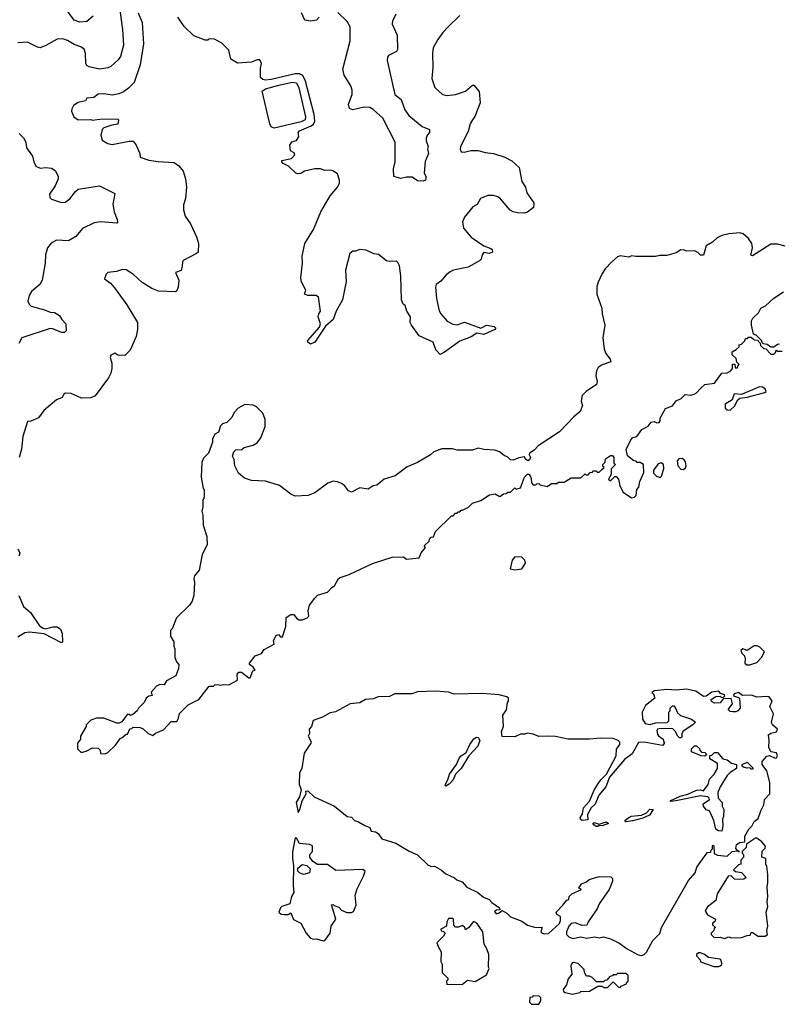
# Model space of a CAD drawing. Extents: x 2086813 to 2278017, y 548126 to 753336.
# Tile 39 of 256: x 2192819 to 2198207, y 557280 to 564276. Entities that reach past the tile are written whole.
import ezdxf

# ---------------------------------------------------------------- set-up
doc = ezdxf.new("R2010")
doc.units = 0

msp = doc.modelspace()

# ---------------------------------------------------------------- linework, layer by layer
at = {"layer": '0CON10XD'}
for points in [[(2193511.7, 564485), (2193547.9, 564205), (2193555.3, 564095), (2193533.4, 564015), (2193519, 563991.1), (2193465, 563943.6), (2193445, 563934.6), (2193385, 563925.4), (2193311.7, 563941.7), (2193295, 563951.4), (2193287.8, 563965), (2193286.2, 564035), (2193275.3, 564065.3), (2193252.8, 564082.8), (2193205, 564100.4), (2193157, 564127), (2193125, 564140), (2193085, 564136.4), (2193005, 564091.5), (2192965, 564076.9), (2192945, 564081.1), (2192875, 564115.7), (2192805, 564111.4)], [(2193340.3, 564299.7), (2193295, 564262.9), (2193245, 564257.1), (2193205, 564272.9), (2193152.9, 564342.9)], [(2193660, 564325), (2193688.8, 564255), (2193698, 564105), (2193674.3, 563955.7), (2193630.6, 563829.4), (2193590.5, 563789.6), (2193555, 563763.3), (2193521.7, 563748.3), (2193475, 563740), (2193415, 563748), (2193375, 563745.8), (2193345, 563722.5), (2193295, 563717.5), (2193285, 563700), (2193235, 563687.5), (2193200, 563665), (2193188.3, 563641.7), (2193187.5, 563625), (2193202.5, 563585), (2193235, 563563.3), (2193325, 563567.5), (2193335, 563562.5), (2193405, 563572.5), (2193515, 563570), (2193520, 563565), (2193515, 563532.5), (2193473.6, 563526.4), (2193415, 563507.5), (2193403.9, 563496.1), (2193393.8, 563455), (2193405, 563420), (2193445, 563396), (2193475, 563390), (2193595, 563413.3), (2193625, 563412.5), (2193646.7, 563385), (2193672.5, 563325), (2193675, 563300), (2193735, 563278.8), (2193802.7, 563267.3)], [(2195945, 564305.8), (2195862, 564225), (2195823.8, 564185), (2195788.8, 564135), (2195756.7, 564075), (2195750, 564035), (2195753.8, 563935), (2195747, 563857), (2195767.5, 563795), (2195822.5, 563745), (2195855, 563736.2), (2195915, 563744), (2195985, 563767.5), (2196035, 563810), (2196045, 563810), (2196082.5, 563765), (2196089.2, 563685), (2196051.7, 563588.3), (2196035.7, 563565), (2196018.6, 563535), (2196005, 563482.5), (2195948.8, 563375), (2195946.4, 563356.4), (2195955, 563337.5), (2195975, 563334), (2196022.7, 563347.3), (2196075, 563347.1), (2196125, 563331.5), (2196183.3, 563325), (2196265, 563299.5), (2196315, 563273.3), (2196367.5, 563225), (2196384.5, 563125), (2196410.6, 563085), (2196420, 563045), (2196470, 562975), (2196471.2, 562965), (2196468.8, 562941.2), (2196425, 562909.2), (2196405, 562901.4), (2196355, 562904.2), (2196325, 562910), (2196303.6, 562923.6), (2196235, 563004), (2196215, 563017.1), (2196185, 563026.9), (2196145, 563026.9), (2196092.5, 563005), (2196067.7, 562962.3), (2196037.5, 562945), (2195977.7, 562872.3), (2195965, 562840), (2195970, 562795), (2196025, 562730), (2196115, 562670), (2196165, 562651.2), (2196173.9, 562643.9), (2196176.7, 562625), (2196155, 562614.2), (2196115, 562622.5), (2196102.5, 562605), (2196097.5, 562575), (2196085, 562562.5), (2196005, 562517.5), (2195900, 562495), (2195876.4, 562483.6), (2195847, 562463), (2195811.2, 562418.8), (2195778, 562395), (2195772.2, 562375), (2195778.5, 562295), (2195797.4, 562207.4), (2195809.2, 562185), (2195854.6, 562134.6), (2195895, 562111.4), (2195925, 562107.5), (2195977, 562127), (2196094, 562084), (2196135, 562105.8), (2196190, 562095), (2196200, 562085), (2196193.3, 562075), (2196115, 562040), (2196065, 562048.8), (2196025, 562022.9), (2195945, 561991.4), (2195835, 561913.8), (2195805, 561897.5), (2195775, 561930), (2195756.2, 561985), (2195655, 562030), (2195600.5, 562105), (2195593.3, 562125), (2195594.3, 562165), (2195567.5, 562205), (2195556.2, 562246.2), (2195542.5, 562255), (2195530, 562285), (2195526.2, 562455), (2195516.1, 562526.1), (2195505, 562550), (2195495, 562560), (2195445, 562557.5), (2195423, 562563), (2195367, 562607), (2195335, 562612.5), (2195279.3, 562639.3), (2195235, 562642.5), (2195205, 562630), (2195185, 562630), (2195162.5, 562615), (2195134, 562495), (2195137.5, 562415), (2195111.2, 562285), (2195065.6, 562205), (2195045, 562145.8), (2194990.9, 562099.1), (2194916, 561985), (2194885, 561971.2), (2194865, 561983.8), (2194862.5, 561995), (2194948.5, 562091.5), (2194956, 562116), (2194939.4, 562165), (2194942.9, 562185), (2194956, 562205), (2194941.2, 562305), (2194925, 562316), (2194866.4, 562316.4), (2194842.5, 562325), (2194850.8, 562355), (2194819.1, 562419.1), (2194815.7, 562445), (2194827.8, 562545), (2194824.4, 562595.6), (2194844.6, 562685.4), (2194905.8, 562785), (2194958.7, 562911.3), (2195023.8, 563025), (2195076, 563085), (2195090, 563115), (2195090, 563135), (2195075, 563180), (2195041.7, 563201.7), (2195025, 563206.2), (2194986.4, 563203.6), (2194955, 563216.2), (2194915, 563216.7), (2194840.7, 563199.3), (2194815, 563182.5), (2194795, 563180), (2194780, 563185), (2194727.5, 563235), (2194690, 563255), (2194680, 563265), (2194680, 563275), (2194750.3, 563289.7), (2194773.3, 563315), (2194769.3, 563329.3), (2194742.5, 563345), (2194737.5, 563385), (2194751.7, 563408.3), (2194785, 563417.5), (2194802.5, 563445), (2194797.5, 563475), (2194806.7, 563485), (2194888.8, 563521.2), (2194905.9, 563534.1), (2194915.4, 563555), (2194911.3, 563601.3), (2194848.7, 563838.7), (2194828.8, 563878.8), (2194805, 563890.8), (2194775, 563890), (2194605, 563851.8), (2194565, 563847.1), (2194545, 563851.2), (2194530, 563865), (2194528.3, 563931.7), (2194536.2, 563965), (2194525, 563990), (2194505, 563990), (2194465, 563973.3), (2194365, 563966.7), (2194317.5, 563995), (2194305, 564060), (2194255, 564110), (2194201.7, 564138.3), (2194165, 564140), (2194155, 564130), (2194135, 564130), (2194055, 564160), (2193987, 564227), (2193943, 564293)], [(2194945.7, 564294.3), (2194927, 564273), (2194885, 564264.2), (2194843.6, 564273.6), (2194820.8, 564325)], [(2195490, 564315), (2195465.8, 564265), (2195464.2, 564245), (2195500, 564165), (2195503.3, 564065), (2195495, 564050), (2195439.1, 564020.9), (2195431.5, 564008.5), (2195429.4, 563985), (2195484.3, 563745), (2195528.9, 563708.9), (2195554.3, 563635), (2195582, 563595), (2195677.9, 563517.9), (2195728.8, 563495), (2195728.8, 563475), (2195712.5, 563455), (2195706.7, 563435), (2195706.7, 563415), (2195721.2, 563375), (2195716.2, 563355), (2195722, 563325), (2195699.3, 563269.3), (2195692.5, 563185), (2195702.5, 563165), (2195703, 563147), (2195700, 563135), (2195685, 563127.5), (2195645, 563130), (2195606.4, 563156.4), (2195565, 563156.2), (2195525, 563147.5), (2195475, 563162.5), (2195474.3, 563215), (2195485.7, 563265), (2195485.5, 563405), (2195397.5, 563575), (2195328.8, 563638.8), (2195305, 563652.5), (2195265, 563654.6), (2195185, 563635.7), (2195160.8, 563645), (2195154.7, 563675.3), (2195179.1, 563745), (2195180, 563775), (2195169.6, 563805), (2195122.2, 563882.2), (2195114.7, 563925), (2195165, 564126.7), (2195166.7, 564225), (2195145, 564262.7), (2195077.7, 564327.7)], [(2194625, 563504.8), (2194605, 563514.7), (2194595.6, 563535), (2194541.9, 563768.1), (2194564.8, 563785.2), (2194659.5, 563810.5), (2194755, 563832.2), (2194785, 563826.5), (2194801.7, 563791.7), (2194848, 563585), (2194845.3, 563565), (2194818.8, 563551.2), (2194625, 563504.8)], [(2192815, 563466.7), (2192845, 563436.7), (2192861.2, 563405), (2192866.7, 563365), (2192910, 563305), (2192918.8, 563265), (2192934.1, 563234.1), (2192965, 563221.2), (2193005, 563226.2), (2193045, 563221.2), (2193070, 563205), (2193091.2, 563165), (2193092, 563145), (2193070, 563095), (2193030, 563035), (2193032.3, 563012.3), (2193045, 563000), (2193115, 562976.2), (2193140.5, 562979.6), (2193175, 563002.5), (2193214, 563056), (2193235, 563071.1), (2193385, 563096.5), (2193495, 563040), (2193481.1, 562965), (2193489.8, 562909.8), (2193510.8, 562855), (2193513.6, 562836.4), (2193509.2, 562830.8), (2193395, 562838.9), (2193347.6, 562832.4), (2193265, 562791.4), (2193217.3, 562735), (2193165, 562703.8), (2193079.1, 562709.1), (2193041.8, 562688.2), (2193016.1, 562653.9), (2193002.1, 562605), (2192999.6, 562545), (2192978, 562425), (2192962.3, 562395), (2192901.5, 562345), (2192885.6, 562315), (2192876.9, 562275), (2192885, 562253.8), (2192900.2, 562240.2), (2192995, 562215.4), (2193035, 562198.9), (2193066.7, 562195), (2193101.2, 562175), (2193116.7, 562145), (2193146.2, 562115), (2193148, 562065), (2193135.7, 562054.3), (2193115, 562054.4), (2193055, 562080), (2193035, 562080.6), (2192834.2, 562015.8), (2192813.1, 561975)], [(2193802.7, 563267.3), (2193915, 563260), (2193948.3, 563238.3), (2193978.9, 563198.9), (2193995.9, 563144.1), (2194002.9, 563085), (2193996.9, 563005), (2193981.3, 562961.3), (2193981.9, 562925), (2193995, 562880), (2194032, 562825), (2194073.9, 562733.9), (2194088, 562685), (2194086.2, 562625), (2194075, 562613.8), (2193980, 562565), (2193973.8, 562555), (2193973.6, 562523.6), (2193965, 562493.3), (2193925, 562480), (2193949.2, 562425), (2193943.8, 562375), (2193935, 562350), (2193925, 562342.5), (2193805, 562346), (2193757.5, 562365), (2193687.7, 562407.7), (2193625.8, 562465.8), (2193575, 562498.8), (2193549.3, 562500.7), (2193505, 562487.5), (2193445, 562480), (2193431.7, 562468.3), (2193420, 562435), (2193463, 562403), (2193491.7, 562371.7), (2193580.6, 562250.6), (2193656.4, 562123.6), (2193656.2, 562075), (2193646.1, 562023.9), (2193602.3, 561927.7), (2193565, 561890), (2193515, 561892.5), (2193495, 561907.5), (2193465, 561892.5), (2193461.2, 561875), (2193473.8, 561835), (2193473.6, 561796.4), (2193465.9, 561764.1), (2193448.8, 561731.2), (2193355, 561602.9), (2193325, 561589.4), (2193257.7, 561587.7), (2193185, 561620), (2193145, 561623.3), (2193132.5, 561615), (2193119.3, 561590.7), (2193080, 561575), (2192990.7, 561499.3), (2192953, 561447), (2192897, 561423), (2192875, 561420), (2192840, 561315), (2192831.4, 561225), (2192815.6, 561164.4)], [(2198257, 562667), (2198200.7, 562680.7), (2198155, 562680), (2198025, 562597.5), (2198012.5, 562602.5), (2198023.3, 562655), (2198020, 562685), (2197995, 562720), (2197957.5, 562755), (2197935, 562761.2), (2197855, 562753.8), (2197805, 562743.3), (2197773.3, 562726.7), (2197740, 562695), (2197695, 562670), (2197675, 562602.5), (2197655, 562602.5), (2197635, 562622.5), (2197615, 562632.5), (2197555, 562630), (2197541.7, 562638.3), (2197515, 562640), (2197481.7, 562618.3), (2197415, 562600), (2197365, 562600), (2197335, 562592.5), (2197195, 562592.5), (2197165, 562597.5), (2197145, 562587.5), (2197085, 562598.8), (2197065, 562590), (2197024.1, 562555.9), (2196976.7, 562505), (2196955, 562472.5), (2196928.3, 562411.7), (2196919.3, 562380.7), (2196918.8, 562325), (2196953.3, 562225), (2196956.7, 562185), (2196976.1, 562106.1), (2196960, 562015), (2196970, 561935), (2196983.3, 561905), (2197012.5, 561865), (2197017.5, 561845), (2196955, 561823.8), (2196926.7, 561805), (2196915, 561780), (2196910, 561745), (2196920, 561705), (2196917, 561683), (2196842.5, 561635), (2196813.9, 561606.1), (2196807.5, 561565), (2196816.7, 561535), (2196798.8, 561491.2), (2196753.8, 561455), (2196652, 561348), (2196501.7, 561248.3), (2196473.9, 561216.1), (2196440, 561195), (2196437.5, 561185), (2196446.2, 561165), (2196440.5, 561149.6), (2196428.3, 561141.7), (2196410, 561155), (2196405, 561170), (2196365, 561163.8), (2196325, 561146.7), (2196305, 561147.5), (2196285, 561167.5), (2196259.3, 561179.3), (2196226.1, 561206.1), (2196193, 561217), (2196115, 561222.5), (2196075, 561232.5), (2196035, 561217.5), (2195925, 561217.5), (2195893, 561227), (2195817, 561227), (2195760, 561205), (2195736.1, 561183.9), (2195645, 561130), (2195571.7, 561098.3), (2195485, 561033.8), (2195408.3, 561011.7), (2195355, 560967.5), (2195330, 560965), (2195295, 560940), (2195235, 560948.8), (2195175, 560920), (2195155, 560927.5), (2195125, 560966.7), (2195105, 560980), (2195075, 560992.5), (2195045, 560996.7), (2195006.4, 560983.6), (2194915.8, 560914.2), (2194867.5, 560895), (2194775, 560890), (2194743.9, 560903.9), (2194665, 560966.7), (2194565, 560996.7), (2194465, 561002.5), (2194415, 561017.5), (2194373.6, 561053.6), (2194347.5, 561105), (2194341.7, 561151.7), (2194330, 561175), (2194340, 561205), (2194355, 561220), (2194397, 561223), (2194413, 561237), (2194477, 561253), (2194505, 561270), (2194532.5, 561305), (2194562.5, 561385), (2194562.5, 561435), (2194545, 561480), (2194523, 561503), (2194500, 561525), (2194477, 561537), (2194418.3, 561541.7), (2194370, 561515), (2194342.5, 561485), (2194325, 561450), (2194290, 561415), (2194260, 561405), (2194245, 561390), (2194230, 561345), (2194205, 561330), (2194187.5, 561295), (2194187.5, 561275), (2194160, 561195), (2194125, 561160), (2194113, 561133), (2194107.5, 561025), (2194122.5, 560945), (2194130, 560935), (2194130, 560895), (2194127, 560873), (2194120, 560865), (2194120, 560815), (2194112.5, 560785), (2194120, 560755), (2194122.5, 560685), (2194146.7, 560605), (2194150, 560545), (2194113.6, 560476.4), (2194093.3, 560365), (2194061.2, 560325), (2194056.2, 560305), (2194061.2, 560275), (2194056.4, 560186.4), (2194043.8, 560145), (2194023.9, 560116.1), (2193933.3, 560025), (2193901.7, 559948.3), (2193890, 559935), (2193890, 559895), (2193912.5, 559855), (2193912.5, 559825), (2193920, 559805), (2193920, 559745), (2193933, 559713), (2193950, 559695), (2193947.5, 559665), (2193927.5, 559615), (2193861.7, 559578.3), (2193845, 559550), (2193815, 559552.5), (2193790.7, 559539.3), (2193753, 559497), (2193760, 559475), (2193735, 559470), (2193716.7, 559455), (2193703.3, 559425), (2193662.5, 559385), (2193652.5, 559365), (2193621.7, 559338.3), (2193605, 559332.5), (2193595, 559340), (2193581.7, 559338.3), (2193543.6, 559286.4), (2193525, 559277.5), (2193508.3, 559278.3), (2193415, 559312.5), (2193365, 559312.5), (2193325, 559300), (2193290, 559265), (2193290, 559255), (2193250, 559185), (2193250, 559165), (2193230, 559135), (2193230, 559095), (2193252.5, 559072.5), (2193265, 559072.5), (2193291.7, 559078.3), (2193335, 559102.5), (2193375, 559100), (2193390, 559085), (2193391.7, 559061.7), (2193425, 559060)], [(2198215, 561970), (2198201.7, 561968.3), (2198175, 561950), (2198155, 561950), (2198127, 561967), (2198101.7, 561971.7), (2198091.7, 561981.7), (2198090, 561995), (2198050, 562035), (2198031.7, 562041.7), (2198017.5, 562105), (2198017.5, 562135), (2198027.5, 562155), (2198066.1, 562193.9), (2198084.1, 562225.9), (2198116.1, 562243.9), (2198175, 562297.5), (2198245, 562342.5)], [(2193425, 559060), (2193445, 559070), (2193499.3, 559120.7), (2193535, 559170), (2193545, 559172.5), (2193575, 559200), (2193585, 559200), (2193601.7, 559238.3), (2193615, 559240), (2193625, 559250), (2193675, 559247.5), (2193696.4, 559236.4), (2193730, 559205), (2193765, 559190), (2193783, 559207), (2193839.3, 559230.7), (2193895, 559290), (2193935, 559290), (2193947, 559313), (2193953.6, 559346.4), (2194015, 559407.5), (2194090, 559445), (2194165, 559540), (2194195, 559540), (2194205, 559550), (2194225, 559552.5), (2194245, 559547.5), (2194265, 559552.5), (2194305, 559550), (2194366.1, 559583.9), (2194363.3, 559625), (2194375, 559640), (2194395, 559638.8), (2194445, 559600), (2194455, 559600), (2194475, 559650), (2194490, 559655), (2194477.5, 559675), (2194450, 559695), (2194450, 559705), (2194490, 559755), (2194537, 559773), (2194555, 559800), (2194625, 559840), (2194622.5, 559865), (2194640.7, 559899.3), (2194656.4, 559906.4), (2194671.7, 559891.7), (2194685, 559890), (2194710, 559965), (2194711.7, 560028.3), (2194745, 560050), (2194765, 560050), (2194783.6, 560023.6), (2194800.7, 560010.7), (2194828.3, 560011.7), (2194860, 560025), (2194871.7, 560038.3), (2194867.5, 560075), (2194877.5, 560115), (2194913.9, 560166.1), (2194934.1, 560185.9), (2195005, 560207.5), (2195035, 560242.5), (2195055.8, 560254.2), (2195084.2, 560305.8), (2195095, 560313.3), (2195160, 560335), (2195325, 560412.5), (2195465, 560457.5), (2195545, 560460), (2195565, 560442.5), (2195657, 560453), (2195671.2, 560488.8), (2195700, 560525), (2195691.7, 560538.3), (2195728.3, 560571.7), (2195730, 560585), (2195741.7, 560598.3), (2195758.3, 560601.7), (2195771.7, 560638.3), (2195885, 560750), (2195898.3, 560751.7), (2195915, 560770), (2195925, 560770), (2195931.7, 560778.3), (2195945, 560780), (2195955, 560790), (2195965, 560790), (2196007, 560813), (2196035, 560840), (2196095, 560860), (2196155, 560900), (2196195, 560907.5), (2196225, 560890), (2196235, 560890), (2196255, 560907.5), (2196275, 560910), (2196285, 560920), (2196305, 560920), (2196335, 560950), (2196345, 560940), (2196375, 560950), (2196403.8, 561025), (2196425, 561046.2), (2196435, 561046.2), (2196444.3, 561034.3), (2196452, 561015), (2196453.3, 560985), (2196465, 560970), (2196485, 560970), (2196491.7, 560978.3), (2196505, 560980), (2196515, 560970), (2196565, 560960), (2196595, 560980), (2196635, 560980), (2196645, 560990), (2196685, 560990), (2196735, 561020), (2196805, 561020), (2196835, 561050), (2196841.7, 561041.7), (2196855, 561040), (2196871.7, 561058.3), (2196888.3, 561061.7), (2196895, 561070), (2196915, 561070), (2196921.7, 561061.7), (2196935, 561060), (2196951.7, 561078.3), (2196970, 561095), (2196961.7, 561101.7), (2196960, 561115), (2196978.3, 561131.7), (2196980, 561155), (2197015, 561180), (2197028.3, 561178.3), (2197040, 561165), (2197040, 561125), (2197050, 561115), (2197020, 561085), (2197020, 561045), (2197001.7, 561011.7), (2197015, 561000), (2197045, 561030), (2197055, 561030), (2197071.7, 561011.7), (2197082.5, 560965), (2197105, 560920), (2197165, 560877.5), (2197185, 560882.5), (2197197.5, 560895), (2197203, 560937), (2197217.5, 560955), (2197222.5, 560995), (2197251.7, 561058.3), (2197250, 561115), (2197225, 561130), (2197205, 561130), (2197198.3, 561138.3), (2197181.7, 561141.7), (2197136.4, 561176.4), (2197127, 561223), (2197159.3, 561290.7), (2197173.9, 561306.1), (2197195, 561312.5), (2197210, 561325), (2197237, 561363), (2197283, 561387), (2197303.9, 561416.1), (2197325, 561420), (2197345, 561412.5), (2197360, 561415), (2197367.5, 561425), (2197367.5, 561445), (2197407, 561513), (2197455, 561533.3), (2197482.3, 561567.7), (2197517.5, 561585), (2197545, 561612.5), (2197585, 561607.5), (2197610, 561615), (2197626.4, 561623.6), (2197653.6, 561656.4), (2197686.4, 561683.6), (2197755, 561692.5), (2197805, 561763.3), (2197845, 561766.2), (2197870, 561780), (2197881.7, 561798.3), (2197881.7, 561828.3), (2197898.3, 561828.3), (2197901.7, 561801.7), (2197918.3, 561801.7), (2197920, 561815), (2197930, 561825), (2197911.7, 561841.7), (2197908.3, 561868.3), (2197880, 561895), (2197880, 561915), (2197908.3, 561931.7), (2197928.3, 561951.7), (2197930, 561965), (2197945, 561970), (2197970, 561995), (2197975, 562010), (2197988.3, 562011.7), (2197995, 562020), (2198015, 562020), (2198028.3, 562008.3), (2198035, 562000), (2198058.3, 561998.3), (2198078.3, 561978.3), (2198081.7, 561961.7), (2198105, 561940), (2198118.3, 561938.3), (2198155, 561900), (2198175, 561900), (2198188.3, 561911.7), (2198191.7, 561928.3), (2198205, 561920), (2198235, 561920)], [(2197865, 561502.5), (2197895, 561530), (2197920, 561575), (2197933, 561587), (2197985, 561593.3), (2198112.5, 561627.5), (2198120, 561635), (2198113.6, 561653.6), (2198095.8, 561665.8), (2198072.9, 561667.1), (2197947, 561613), (2197893, 561617), (2197880, 561575), (2197830, 561545), (2197830, 561515), (2197843, 561503), (2197865, 561502.5)], [(2197535, 561080), (2197548.8, 561091.2), (2197552.5, 561105), (2197547.5, 561135), (2197539.3, 561149.3), (2197525, 561157.5), (2197500, 561155), (2197488.3, 561141.7), (2197493.3, 561105), (2197515, 561082.5), (2197535, 561080)], [(2197365, 561020), (2197377, 561033), (2197393.3, 561085), (2197392.5, 561115), (2197375, 561127.5), (2197355, 561120), (2197320, 561075), (2197320, 561055), (2197345, 561030), (2197358.3, 561028.3), (2197365, 561020)], [(2192805.6, 560515.6), (2192818.8, 560485), (2192813.3, 560465)], [(2196335, 560366.7), (2196385, 560373.3), (2196412.5, 560415), (2196407.5, 560435), (2196385, 560457.5), (2196335, 560460), (2196317.5, 560435), (2196303, 560373), (2196335, 560366.7)], [(2192811.9, 560185), (2192846.2, 560106.2), (2192895, 560063.1), (2192959.5, 559969.5), (2192985, 559951.9), (2193005, 559948.1), (2193055, 559962.5), (2193085, 559961.5), (2193107.5, 559945), (2193119.1, 559915), (2193123, 559857), (2193115, 559847.5), (2192993.1, 559913.1), (2192885, 559923.8), (2192855, 559920), (2192805, 559887.5)], [(2198005, 559692.5), (2198055, 559707.5), (2198087, 559743), (2198110, 559785), (2198077, 559817), (2198056.4, 559826.4), (2198035, 559826.7), (2197987, 559793), (2197955, 559806.7), (2197940, 559795), (2197947.5, 559775), (2197967, 559757), (2197972.5, 559735), (2197970, 559705), (2197983, 559693), (2198005, 559692.5)], [(2197235, 557627.5), (2197255, 557633.1), (2197270.2, 557649.8), (2197315, 557732.9), (2197366.1, 557783.9), (2197378.6, 557825), (2197570.3, 558159.7), (2197616.7, 558215), (2197628.8, 558255), (2197695, 558347.5), (2197705, 558357.5), (2197728.3, 558361.7), (2197730, 558375), (2197740, 558385), (2197740, 558405), (2197745, 558410), (2197750, 558405), (2197751.7, 558351.7), (2197775, 558340), (2197845, 558333.3), (2197880, 558365), (2197920, 558370), (2197928.3, 558361.7), (2197928.3, 558368.3), (2197920, 558370), (2197906.7, 558386.7), (2197910, 558415), (2197935, 558430.8), (2197970, 558435), (2197970, 558475), (2197997.5, 558525), (2198020, 558545), (2198035, 558580), (2198065, 558600), (2198082.5, 558655), (2198103.3, 558696.7), (2198108.8, 558735), (2198146, 558775), (2198146.6, 558856.6), (2198125, 558940), (2198092.5, 558985), (2198092.5, 559005), (2198125, 559043.3), (2198145, 559046.7), (2198185, 559028), (2198195, 559031.2), (2198202, 559045), (2198195, 559066.7), (2198153.8, 559073.8), (2198140, 559105), (2198143.3, 559155), (2198137.5, 559195), (2198153.4, 559206.6), (2198193.8, 559216.2), (2198201.2, 559235), (2198166.7, 559265), (2198158.8, 559285), (2198172.5, 559345), (2198147.5, 559395), (2198164.2, 559435), (2198143.5, 559463.5), (2198125, 559468.1), (2198055, 559461.8), (2198017.2, 559477.2), (2197953.8, 559473.8), (2197925, 559495.8), (2197894.1, 559485.9), (2197890, 559475), (2197895, 559470), (2197925, 559460), (2197931.7, 559451.7), (2197937.5, 559385), (2197920, 559365), (2197905, 559357.5), (2197885, 559357.5), (2197865, 559360), (2197850, 559375), (2197882.5, 559415), (2197871.7, 559451.7), (2197815, 559450), (2197795, 559422.5), (2197755, 559420), (2197731.7, 559431.7), (2197730, 559445), (2197763, 559467), (2197795, 559470), (2197801.7, 559461.7), (2197815, 559460), (2197828.3, 559471.7), (2197825, 559480), (2197797.5, 559487.5), (2197785, 559506), (2197735, 559497.5), (2197695, 559470), (2197675, 559467.5), (2197622.5, 559505), (2197555, 559519.4), (2197481.2, 559511.2), (2197415, 559515.6), (2197326.7, 559506.7), (2197310, 559495), (2197320, 559485), (2197330, 559455), (2197265, 559402.5), (2197240, 559355), (2197242.5, 559305), (2197262.5, 559275), (2197295, 559267.5), (2197335, 559280), (2197418.3, 559281.7), (2197430, 559295), (2197430, 559355), (2197440, 559365), (2197440, 559385), (2197455, 559400), (2197465, 559400), (2197475, 559390), (2197491.7, 559351.7), (2197511.7, 559331.7), (2197590, 559305), (2197620, 559285), (2197600, 559265), (2197530.3, 559219.7), (2197521.2, 559205), (2197521.7, 559178.3), (2197515, 559172.5), (2197505, 559172.5), (2197492.5, 559185), (2197475, 559220), (2197457, 559237), (2197375, 559240), (2197350, 559235), (2197343.3, 559225), (2197349.3, 559199.3), (2197357, 559187), (2197390, 559165), (2197393, 559143), (2197400, 559135), (2197385, 559120), (2197255, 559142.5), (2197215, 559140), (2197169.3, 559060.7), (2197115, 559020), (2197008.8, 558895), (2196982.5, 558825), (2196933.3, 558765), (2196907, 558703), (2196877.5, 558675), (2196851.7, 558628.3), (2196855, 558590), (2196815, 558586.7), (2196805, 558592.5), (2196800, 558605), (2196816.4, 558633.6), (2196823.3, 558675), (2196866.1, 558723.9), (2196898.3, 558801.7), (2196925, 558843.3), (2196946.2, 558875), (2196985.9, 558914.1), (2197056, 559045), (2197058.3, 559091.7), (2197082.5, 559125), (2197081.7, 559141.7), (2197070, 559155), (2197035, 559167.5), (2196945, 559170), (2196865, 559163.3), (2196715, 559163.3), (2196625, 559182.5), (2196565, 559186.2), (2196505, 559182), (2196465, 559200), (2196425, 559207.5), (2196405, 559200), (2196375, 559200), (2196335, 559180), (2196245, 559182.5), (2196241.4, 559215), (2196256.1, 559256.1), (2196251.2, 559335), (2196277, 559373), (2196282.5, 559425), (2196290, 559435), (2196290, 559455), (2196280, 559465), (2196225, 559478.6), (2196105, 559487.5), (2195905, 559482.9), (2195865, 559498.1), (2195775, 559505.7), (2195645, 559500.6), (2195605, 559485.7), (2195484.2, 559485.8), (2195445, 559466), (2195364.2, 559465.8), (2195330.6, 559449.4), (2195274.3, 559445.7), (2195235, 559421.4), (2195165, 559415.7), (2195062.3, 559357.7), (2195025, 559350), (2194969.1, 559320.9), (2194903.4, 559296.6), (2194891.9, 559255), (2194875.7, 559235), (2194876.5, 559205), (2194867.1, 559185), (2194890, 559145), (2194887.5, 559135), (2194838.8, 559065), (2194822.9, 558955), (2194806.5, 558925), (2194804.6, 558845), (2194817.5, 558805), (2194805.6, 558754.4), (2194783.3, 558715), (2194796.4, 558643.6), (2194808.8, 558665), (2194824.1, 558725.9), (2194853.3, 558775), (2194850, 558795), (2194865, 558796.7), (2194910, 558755), (2195055, 558686.7), (2195145, 558613.3), (2195175, 558608.8), (2195196.4, 558586.4), (2195225, 558576.7), (2195269.3, 558549.3), (2195305.7, 558535.7), (2195315, 558510), (2195345, 558506.2), (2195365, 558493.3), (2195390, 558455), (2195490, 558425), (2195585, 558367.5), (2195645, 558342.5), (2195719.5, 558269.6), (2195745, 558258.8), (2195765, 558261.2), (2195815, 558232), (2195845, 558206.2), (2195907.5, 558177.5), (2195924.1, 558164.1), (2195961.2, 558151.2), (2195995, 558113.3), (2196072.5, 558075), (2196112.3, 558042.3), (2196152.5, 558025), (2196172.5, 558002.5), (2196227.5, 557965), (2196228.3, 557951.7), (2196205, 557950), (2196191.7, 557938.3), (2196202.5, 557922.5), (2196225, 557930), (2196245, 557947.5), (2196278.3, 557928.3), (2196305, 557902), (2196385, 557870), (2196425, 557843.3), (2196475, 557828.8), (2196530, 557825), (2196520, 557795), (2196530, 557785), (2196545, 557780), (2196575, 557783.8), (2196652.5, 557855), (2196660, 557875), (2196660, 557905), (2196635, 557917.5), (2196628.8, 557935), (2196676.4, 557983.6), (2196705, 558020), (2196720, 558025), (2196722.5, 558045), (2196740, 558065), (2196810, 558095), (2196790, 558105), (2196810, 558135), (2196845, 558150), (2196863, 558167), (2196935, 558188.6), (2197018.8, 558185), (2197029.2, 558175), (2197028.9, 558155), (2197005.5, 558095), (2196935.6, 557994.4), (2196920.9, 557959.1), (2196856.7, 557865), (2196848.3, 557841.7), (2196815, 557840), (2196765, 557860), (2196735, 557853.3), (2196718.8, 557835), (2196703.3, 557795), (2196702.5, 557775), (2196719.3, 557759.3), (2196747.7, 557747.7), (2196805, 557760), (2196845, 557749.2), (2196905, 557758.8), (2196935, 557751.2), (2196965, 557760), (2197015, 557745.5), (2197075, 557717.5), (2197134.2, 557674.2), (2197211.2, 557631.2), (2197235, 557627.5)], [(2195845, 558830), (2195840, 558835), (2195842.5, 558845), (2195860, 558875), (2195871.2, 558915), (2195922, 558985), (2195941.2, 559028.8), (2195954.2, 559045.8), (2195990.5, 559069.6), (2196016.2, 559125), (2196043.9, 559166.1), (2196062.7, 559177.3), (2196075, 559176.2), (2196086, 559155), (2196073.3, 559115), (2196010, 559045), (2195953.8, 558955), (2195913.8, 558916.2), (2195897.5, 558875), (2195870, 558845), (2195845, 558830)], [(2197685, 559042.5), (2197660, 559045), (2197590, 559075), (2197590, 559095), (2197613, 559117), (2197627, 559117), (2197648.3, 559098.3), (2197650, 559085), (2197661.7, 559071.7), (2197685, 559070), (2197700, 559055), (2197685, 559042.5)], [(2197805, 558510), (2197783, 558513), (2197762.5, 558525), (2197750, 558585), (2197717.5, 558655), (2197695, 558662.5), (2197675, 558687.5), (2197672.5, 558705), (2197717.5, 558735), (2197716.7, 558745), (2197706.7, 558755), (2197655, 558762.2), (2197480, 558725), (2197445, 558720), (2197440, 558725), (2197511.2, 558758.8), (2197565, 558773.8), (2197625, 558801.2), (2197653.8, 558803.8), (2197675, 558797.5), (2197708.3, 558841.7), (2197719.3, 558880.7), (2197752.5, 558915), (2197776.2, 558955), (2197775, 558990), (2197720, 559025), (2197721.7, 559048.3), (2197735, 559050), (2197755, 559070), (2197775, 559070), (2197813, 559023), (2197845, 559017.5), (2197875, 558992.5), (2197910, 558985), (2197910, 558955), (2197865, 558926.7), (2197844.2, 558905.8), (2197793.3, 558825), (2197777.5, 558785), (2197780, 558745), (2197807.5, 558715), (2197808.3, 558688.3), (2197820, 558665), (2197817.5, 558615), (2197810, 558595), (2197812.5, 558545), (2197805, 558510)], [(2198025, 558950), (2198015, 558950), (2198005, 558960), (2197985, 558957.5), (2197960, 558965), (2197951.7, 558971.7), (2197950, 558985), (2197985, 559000), (2198028.3, 558958.3), (2198025, 558950)], [(2197125, 558577.5), (2197117.5, 558585), (2197145, 558606.7), (2197165, 558617.5), (2197236.4, 558623.6), (2197270.5, 558639.6), (2197294.3, 558665.7), (2197317.5, 558665), (2197292.5, 558625), (2197245, 558602), (2197175, 558584.3), (2197125, 558577.5)], [(2196913, 558543), (2196897.5, 558555), (2196890, 558565), (2196898.3, 558571.7), (2196935, 558560), (2196985, 558576.7), (2197000, 558565), (2196955, 558547.5), (2196935, 558550), (2196925, 558543.3), (2196913, 558543)], [(2194975, 557730), (2194982.5, 557732.5), (2194985, 557733.3), (2195023.6, 557786.4), (2195030, 557835), (2195063.3, 557885), (2195032.5, 557987.5), (2195045, 557990), (2195051.7, 557981.7), (2195085, 557970), (2195105, 557950), (2195143, 557933), (2195175, 557932.5), (2195190, 557940), (2195207.5, 557985), (2195202.5, 558055), (2195215, 558100), (2195260.7, 558189.3), (2195272.5, 558225), (2195255, 558236.7), (2195065, 558230), (2195005, 558273.3), (2194935, 558272.5), (2194900, 558295), (2194880, 558325), (2194880, 558345), (2194897.5, 558365), (2194897.5, 558405), (2194876.1, 558416.1), (2194805, 558423.3), (2194785, 558460), (2194775, 558462.5), (2194757.2, 558362.8), (2194756.4, 558315), (2194764.3, 558264.3), (2194761.2, 558125), (2194765.6, 558075), (2194748.6, 558045), (2194736.4, 557993.6), (2194680, 557975), (2194670, 557965), (2194660, 557935), (2194675, 557920), (2194695, 557917.5), (2194725, 557917.5), (2194745, 557930), (2194763.6, 557883.6), (2194815, 557857.5), (2194853.3, 557785), (2194882.7, 557752.7), (2194903.9, 557743.9), (2194925.9, 557745.9), (2194975, 557730)], [(2197825, 557746.7), (2197855, 557760), (2197875, 557753.3), (2197945, 557753.8), (2197985, 557770), (2198008.3, 557771.7), (2198015, 557790), (2198025, 557790), (2198065, 557763.8), (2198115, 557764), (2198131.2, 557775), (2198126, 557805), (2198133.8, 557835), (2198120, 557935), (2198133.3, 557975), (2198128.8, 558005), (2198134, 558045), (2198128, 558115), (2198133.6, 558146.4), (2198131.7, 558201.7), (2198125, 558260), (2198117.5, 558275), (2198117.5, 558315), (2198090, 558325), (2198092.5, 558367.5), (2198115, 558390), (2198117, 558403), (2198090, 558435), (2198055, 558460), (2198045, 558460), (2197981.7, 558418.3), (2197980, 558395), (2197950, 558365), (2197950, 558355), (2197960, 558345), (2197960, 558325), (2197940, 558305), (2197940, 558275), (2197925, 558270), (2197890, 558235), (2197903, 558223), (2197946.1, 558216.1), (2197978.3, 558181.7), (2197961.7, 558168.3), (2197935, 558167.5), (2197895, 558170), (2197871.7, 558191.7), (2197850.7, 558189.3), (2197772.5, 558065), (2197763.3, 558016.7), (2197705, 557972.5), (2197688.8, 557945), (2197705, 557916.7), (2197760, 557885), (2197758.3, 557871.7), (2197740, 557855), (2197740, 557845), (2197760, 557825), (2197751.7, 557818.3), (2197750, 557805), (2197730, 557785), (2197730, 557775), (2197752.5, 557755), (2197795, 557756.2), (2197825, 557746.7)], [(2194835, 558203.3), (2194805, 558213.3), (2194793.8, 558225), (2194795, 558247.5), (2194825, 558272.5), (2194857, 558267), (2194882.5, 558242.5), (2194877.5, 558215), (2194835, 558203.3)], [(2195851.7, 557421.7), (2195965, 557422.5), (2195998.3, 557451.7), (2196055, 557442.5), (2196135, 557490), (2196152.5, 557535), (2196147.5, 557545), (2196150, 557635), (2196137.5, 557675), (2196118.3, 557708.3), (2196107.5, 557795), (2196065, 557857.5), (2196041.7, 557868.3), (2196006.4, 557823.6), (2195985, 557810), (2195980, 557825), (2195965, 557840), (2195935, 557827.5), (2195915, 557827.5), (2195903, 557843), (2195900, 557885), (2195895, 557890), (2195865, 557890), (2195853, 557867), (2195850, 557835), (2195810, 557815), (2195811.7, 557801.7), (2195828.3, 557798.3), (2195840, 557785), (2195830, 557765), (2195782.5, 557717.5), (2195792.5, 557685), (2195811.7, 557651.7), (2195810, 557585), (2195820, 557565), (2195820, 557505), (2195860, 557465), (2195860, 557455), (2195850, 557445), (2195851.7, 557421.7)], [(2197785, 557547.5), (2197795, 557552.5), (2197807, 557563), (2197807, 557573), (2197800, 557595), (2197791.7, 557601.7), (2197712, 557612), (2197683.3, 557635), (2197655, 557646.7), (2197640, 557645), (2197626.2, 557635), (2197626.2, 557625), (2197652.5, 557595), (2197655, 557582.5), (2197748.3, 557548.3), (2197785, 557547.5)], [(2196745, 557352.5), (2196797, 557363), (2196805, 557370), (2196865, 557372.5), (2196925, 557410), (2196955, 557410), (2196965, 557400), (2196995, 557400), (2197035, 557440), (2197071.7, 557401.7), (2197085, 557400), (2197091.7, 557408.3), (2197130, 557425), (2197130, 557435), (2197140, 557445), (2197140, 557485), (2197125, 557500), (2197065, 557500), (2197055, 557490), (2197035, 557490), (2197028.3, 557481.7), (2197011.7, 557478.3), (2196988.3, 557451.7), (2196975, 557450), (2196965, 557440), (2196915, 557440), (2196885, 557470), (2196865, 557480), (2196845, 557480), (2196830, 557505), (2196828.3, 557528.3), (2196785, 557570), (2196753, 557577), (2196740.7, 557569.3), (2196733, 557553), (2196740, 557495), (2196715, 557460), (2196701.7, 557418.3), (2196680, 557385), (2196681.7, 557371.7), (2196693, 557363), (2196745, 557352.5)], [(2196505, 557280), (2196520, 557305), (2196520, 557325), (2196508.3, 557338.3), (2196465, 557340), (2196458.3, 557331.7), (2196441.7, 557328.3), (2196440, 557295), (2196455, 557280), (2196505, 557280)]]:
    msp.add_lwpolyline(points, dxfattribs=at)

doc.saveas('drawing.dxf')
